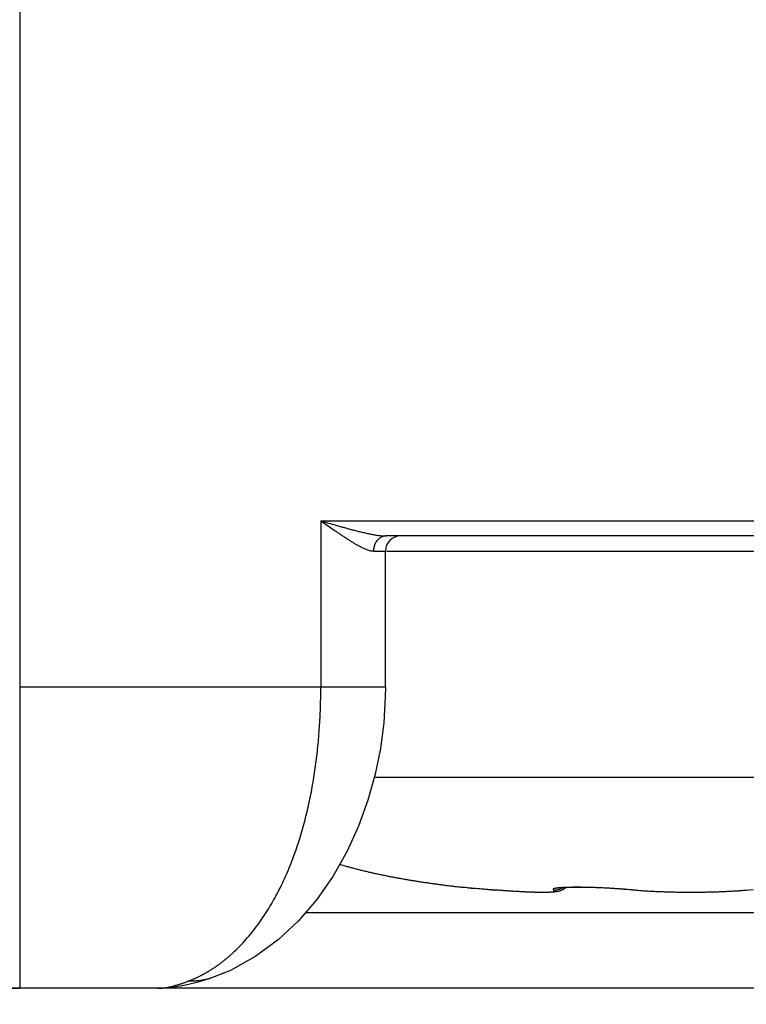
# Model space of a CAD drawing. Header units: millimetres. Extents: x 0 to 1300, y 0 to 891.
# Tile 104 of 146: x 440.05 to 444.87, y 464.49 to 471.02. Entities that reach past the tile are written whole.
import ezdxf

# ---------------------------------------------------------------- set-up
doc = ezdxf.new("R2010")
doc.units = ezdxf.units.MM
doc.header["$LTSCALE"] = 0.545669
doc.layers.add('NoLayerName_001', color=7, linetype='Continuous')
doc.layers.add('NoLayerName_008', color=7, linetype='Continuous')
doc.styles.get("Standard").update_dxf_attribs({"font": 'txt', "bigfont": 'extfont2'})
doc.dimstyles.get("Standard").update_dxf_attribs({"dimtxt": 2.5, "dimasz": 2.5, "dimexe": 1, "dimexo": 1, "dimtad": 1, "dimdec": 3, "dimzin": 0, "dimdsep": 46, "dimtxsty": 'Standard', "dimcen": 2.5, "dimadec": 3, "dimazin": 0, "dimtfac": 0.75, "dimtdec": 3, "dimtmove": 0, "dimatfit": 3, "dimfxl": 1, "dimarcsym": 0})

# ---------------------------------------------------------------- blocks, each defined once
blk = doc.blocks.new('_OPEN30')
at = {"color": 0, "linetype": 'ByBlock', "lineweight": -2}
for p, q in [((-1, 0.267949), (0, 0)), ((0, 0), (-1, -0.267949)), ((0, 0), (-1, 0))]:
    blk.add_line(p, q, dxfattribs=at)
blk = doc.blocks.new('*D113')
at = {"layer": 'Defpoints', "color": 0}
for p in [(402.5, 537.5), (585, 535), (402.5, 406.8133)]:
    blk.add_point(p, dxfattribs=at)
at = {"layer": 'NoLayerName_001', "color": 0, "linetype": 'Continuous', "lineweight": 13}
for p, q in [((402.5, 534.5), (402.5, 403.8133)), ((585, 532), (585, 403.8133)), ((579, 406.8133), (408.5, 406.8133))]:
    blk.add_line(p, q, dxfattribs=at)
at = {"layer": 'NoLayerName_001', "color": 0, "lineweight": 13, "xscale": 6, "yscale": 6, "zscale": 6, "rotation": 180}
blk.add_blockref('_OPEN30', (402.5, 406.8133), dxfattribs=at)
at = {"layer": 'NoLayerName_001', "color": 0, "lineweight": 13, "xscale": 6, "yscale": 6, "zscale": 6}
blk.add_blockref('_OPEN30', (585, 406.8133), dxfattribs=at)
at = {"layer": 'NoLayerName_001', "color": 0, "lineweight": 13, "insert": (493.75, 414.6133), "char_height": 9.6, "attachment_point": 5}
blk.add_mtext('\\W0.8593;１８３', dxfattribs=at)

msp = doc.modelspace()

# ---------------------------------------------------------------- linework, layer by layer
at = {"layer": 'NoLayerName_001', "color": 60, "linetype": 'Continuous', "lineweight": 25}
for p, q in [((440.05006463, 472.44908391), (440.05006463, 466.6)), ((442.04609291, 467.7), (442.04609291, 466.6)), ((442.04609291, 467.7), (448.96823858, 467.7)), ((448.55005923, 467.6), (442.47987442, 467.6)), ((442.39569638, 467.5), (442.47480528, 467.5)), ((442.47480619, 466.60000001), (442.47480619, 467.5)), ((442.48453984, 467.5), (448.56667142, 467.5)), ((440.05006463, 466.6), (442.47480618, 466.6)), ((442.40057834, 466), (447.50006463, 466)), ((442.99133037, 465.26962747), (442.98894806, 465.26986513)), ((443.02107992, 465.26704429), (442.98896128, 465.2698644)), ((443.15413514, 465.25569862), (442.99133037, 465.26962747)), ((443.20063078, 465.25190141), (443.20135569, 465.25181877)), ((444.13486117, 465.24900559), (444.09146555, 465.25310101)), ((444.11018582, 465.25190274), (444.10285629, 465.25198928)), ((444.6524472, 465.23746211), (444.5934538, 465.23612671)), ((444.70872067, 465.23939591), (444.65071234, 465.23741301)), ((444.76353364, 465.24197434), (444.70702917, 465.23932781)), ((444.81637078, 465.24521396), (444.76189419, 465.2418863)), ((444.8667499, 465.2491339), (444.81479527, 465.24510524)), ((444.86611386, 465.24908442), (444.8652681, 465.24900559)), ((444.9121813, 465.25343748), (444.8667499, 465.2491339)), ((444.53755889, 465.23546641), (444.50006463, 465.23534043)), ((444.53576318, 465.23545465), (444.50006463, 465.23534044)), ((444.59522523, 465.23615707), (444.53576318, 465.23545465)), ((447.13286562, 465.1), (441.9430661, 465.1)), ((441.32802037, 464.67094663), (441.32764446, 464.67081497)), ((451.05006463, 464.6), (417.65006472, 464.6))]:
    msp.add_line(p, q, dxfattribs=at)
for points in [[(442.47478549, 466.60000001), (442.47386977, 466.53255621), (442.46321363, 466.3604244), (442.44088338, 466.19087116), (442.40634396, 466.02067155), (442.35822554, 465.84815195), (442.29598683, 465.67622517), (442.21798593, 465.50528327), (442.12524871, 465.34136241), (442.01877348, 465.18837173), (441.89836725, 465.04782391), (441.76524427, 464.92275425), (441.6158899, 464.81249892), (441.44645985, 464.71900143), (441.32764446, 464.67081497)], [(443.56532142, 465.23601363), (443.55375203, 465.23565166), (443.54120948, 465.23542815), (443.5275856, 465.23534151), (443.51283576, 465.23539394), (443.49690391, 465.2355891), (443.47977061, 465.23593141), (443.46141704, 465.23642578), (443.44183994, 465.23707724), (443.42104671, 465.2378907), (443.39903605, 465.23887181), (443.3758121, 465.24002653), (443.35140359, 465.24136), (443.32584178, 465.24287746), (443.29916927, 465.24458374), (443.27143512, 465.24648339), (443.242698, 465.24858051), (443.21302908, 465.25087832), (443.15413514, 465.25569862)], [(443.65775663, 465.25731496), (443.64504931, 465.25041943), (443.63355799, 465.2458347), (443.62305666, 465.24273851), (443.61354689, 465.24065562), (443.60448591, 465.23916953), (443.5953586, 465.23804752), (443.58595441, 465.2371868), (443.57598961, 465.23651908), (443.56532142, 465.23601363)], [(444.09146555, 465.25310101), (444.07338169, 465.25475744), (444.05448911, 465.25636148), (444.03492913, 465.25790042), (444.01482758, 465.25936764), (443.99431237, 465.26075461), (443.97350751, 465.26205021), (443.95253273, 465.26324844), (443.93150409, 465.26434769), (443.91053041, 465.26534244), (443.88972219, 465.2662259), (443.86918096, 465.26699617), (443.84901086, 465.2676545), (443.82931053, 465.26819826), (443.81015788, 465.26862557), (443.79162777, 465.2689386), (443.77379355, 465.26914247), (443.75672028, 465.26923875), (443.74046191, 465.26922873), (443.72506507, 465.26911719), (443.71058638, 465.26891205), (443.69707182, 465.26861956), (443.68455765, 465.26824427), (443.67306987, 465.26779355), (443.66266132, 465.26727925), (443.65335807, 465.26671426), (443.64523721, 465.26611398), (443.63833457, 465.26549655), (443.63275669, 465.26489534), (443.62978101, 465.26452055)], [(443.67142805, 465.26771243), (443.6703698, 465.26663999), (443.65754289, 465.25718033)], [(444.50006463, 465.23534044), (444.46436609, 465.23545465), (444.40667546, 465.23612671), (444.34941693, 465.23741301), (444.2931001, 465.23932781), (444.23823508, 465.2418863), (444.18533399, 465.24510524), (444.13486117, 465.24900559)], [(441.32801836, 464.67095232), (441.30942691, 464.66455919), (441.23361807, 464.64099199), (441.16046704, 464.62257821)], [(441.16046704, 464.62257821), (441.08852299, 464.60933451), (441.01627341, 464.60164202), (440.96582689, 464.60000152)]]:
    msp.add_lwpolyline(points, dxfattribs=at)
for centre, radius, start, end in [((442.57480619, 467.5), 0.1, 90.000404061, 180), ((445.73813156, 496.41138383), 31.26263353, 265.014103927, 265.34433978), ((443.85007033, 462.65379918), 2.6110936, 84.437953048, 84.907601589), ((443.87691286, 462.93052817), 2.33306583, 84.261659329, 84.435363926)]:
    msp.add_arc(centre, radius, start, end, dxfattribs=at)
for points, knots in [([(442.04609291, 467.7), (442.05246627, 467.69562332), (442.08434372, 467.6737579), (442.12245284, 467.64731456), (442.15755178, 467.62331897), (442.17033921, 467.61463519), (442.17994659, 467.60814666), (442.18957396, 467.60168595), (442.1992245, 467.59525685), (442.20890138, 467.58886309), (442.21860769, 467.58250836), (442.22834676, 467.57619666), (442.23812064, 467.56993106), (442.24793343, 467.56372035), (442.2577961, 467.55758712), (442.26771749, 467.55155257), (442.27770666, 467.54563848), (442.28777261, 467.53986643), (442.29792441, 467.53425827), (442.30817084, 467.52883514), (442.31852177, 467.52362078), (442.32898215, 467.51862974), (442.33958832, 467.51393989), (442.3503859, 467.50966082), (442.36140301, 467.50587614), (442.37263599, 467.50277415), (442.38407933, 467.50044244), (442.3918421, 467.50026102), (442.39569638, 467.5)], [0, 0, 0, 0, 0.02319428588, 0.11596725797, 0.13915337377, 0.15074595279, 0.16233895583, 0.17393298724, 0.18552869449, 0.19712677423, 0.2087279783, 0.22033311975, 0.23194305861, 0.24355711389, 0.25517209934, 0.26678509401, 0.27839386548, 0.28999701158, 0.3015941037, 0.31318583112, 0.32477414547, 0.33636208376, 0.34795294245, 0.35955717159, 0.37119759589, 0.38287633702, 0.39451787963, 0.40610720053, 0.40610720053, 0.40610720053, 0.40610720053]), ([(442.04609291, 467.7), (442.07466929, 467.69178439), (442.11275831, 467.68078091), (442.15565159, 467.66854865), (442.17472878, 467.66314965), (442.18904474, 467.65912544), (442.20336931, 467.65513281), (442.21770345, 467.6511782), (442.23204814, 467.64726804), (442.24640433, 467.64340872), (442.260773, 467.63960675), (442.2751553, 467.63586818), (442.28955354, 467.63220048), (442.30397226, 467.6286164), (442.31841632, 467.62512781), (442.33289068, 467.62174675), (442.34740033, 467.61848532), (442.36195016, 467.61535517), (442.37654475, 467.6123698), (442.39118258, 467.60953721), (442.40586679, 467.60692301), (442.4205959, 467.60460896), (442.43536572, 467.60266469), (442.45017276, 467.60119634), (442.4650115, 467.60017759), (442.47492213, 467.60011015), (442.47987442, 467.6)], [0, 0, 0, 0, 0.08920173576, 0.11893949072, 0.13381003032, 0.14868108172, 0.16355189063, 0.1784217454, 0.19328998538, 0.20815600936, 0.22301928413, 0.23787935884, 0.25273664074, 0.267593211, 0.2824515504, 0.2973143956, 0.31218477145, 0.32706602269, 0.34196184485, 0.35687438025, 0.37179309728, 0.38670468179, 0.40160041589, 0.41647742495, 0.4313399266, 0.4462004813, 0.4462004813, 0.4462004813, 0.4462004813]), ([(442.47987442, 467.6), (442.47796803, 467.59991873), (442.4741395, 467.59987207), (442.46843347, 467.59910195), (442.46278354, 467.59793944), (442.45723141, 467.59632723), (442.45181591, 467.59430636), (442.44657471, 467.59188952), (442.44153856, 467.58909502), (442.43672416, 467.58594825), (442.43214254, 467.58247138), (442.42780402, 467.57868633), (442.42371891, 467.57461494), (442.41989739, 467.57027857), (442.41634859, 467.56569809), (442.41307482, 467.56089766), (442.41007769, 467.55589993), (442.40735859, 467.55072744), (442.40491898, 467.54540268), (442.40276034, 467.53994811), (442.40088424, 467.53438618), (442.39929198, 467.52873935), (442.39798604, 467.52303004), (442.39696459, 467.51728074), (442.39624189, 467.51151365), (442.39577267, 467.505752), (442.39574531, 467.50191168), (442.39569638, 467.5)], [0, 0, 0, 0, 0.00572435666, 0.0114725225, 0.01723992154, 0.02301847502, 0.02879764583, 0.03456547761, 0.04031679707, 0.04606068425, 0.05180560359, 0.057557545, 0.06332031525, 0.06909584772, 0.07488560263, 0.08069232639, 0.08651702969, 0.09235865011, 0.09821433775, 0.10407973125, 0.10994922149, 0.1158162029, 0.12167331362, 0.12751266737, 0.13332608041, 0.13910529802, 0.14484222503, 0.14484222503, 0.14484222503, 0.14484222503]), ([(441.4611446, 464.83297213), (441.47638095, 464.84772334), (441.5074617, 464.87665384), (441.55057085, 464.92362075), (441.59166329, 464.97241266), (441.63040485, 465.02317308), (441.66694718, 465.07553742), (441.70133308, 465.12930153), (441.73362497, 465.18429216), (441.76388619, 465.24039035), (441.79219604, 465.29748674), (441.81863214, 465.35547367), (441.84327234, 465.41424328), (441.86619608, 465.47369057), (441.88748482, 465.53372561), (441.90718541, 465.59428814), (441.92535138, 465.65532823), (441.94203641, 465.71679835), (441.95729432, 465.7786509), (441.97117882, 465.84083832), (441.98374384, 465.90331304), (441.99504247, 465.96602813), (442.00513195, 466.02894127), (442.01404409, 466.0920217), (442.02180496, 466.15524565), (442.02844252, 466.21859112), (442.0339852, 466.28203622), (442.03845794, 466.34555906), (442.04189914, 466.40913768), (442.04429686, 466.47275037), (442.04582692, 466.53637447), (442.04591889, 466.57879508), (442.04608081, 466.60000004)], [0, 0, 0, 0, 0.063621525, 0.1273199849, 0.1911041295, 0.2549513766, 0.3188111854, 0.382615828, 0.4463611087, 0.510080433, 0.5737950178, 0.6375138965, 0.7012347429, 0.7649447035, 0.8286309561, 0.8923056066, 0.9559821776, 1.0196692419, 1.083370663, 1.1470858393, 1.2108099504, 1.2745342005, 1.3382476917, 1.4019497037, 1.4656440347, 1.5293328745, 1.5930168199, 1.6566949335, 1.7203648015, 1.7840225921, 1.8476631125, 1.9112798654, 1.9112798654, 1.9112798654, 1.9112798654]), ([(442.17101901, 465.42225327), (442.17991922, 465.4196565), (442.19770163, 465.41439877), (442.22448694, 465.40689628), (442.25133314, 465.3996106), (442.27824736, 465.39257383), (442.30522105, 465.38576467), (442.33224989, 465.37917612), (442.35932848, 465.37279741), (442.38645218, 465.36661831), (442.41361787, 465.36063224), (442.44082319, 465.35483324), (442.46806588, 465.34921509), (442.49534372, 465.34377165), (442.52265447, 465.33849673), (442.54999591, 465.33338422), (442.57736586, 465.3284278), (442.60476246, 465.32362191), (442.63218424, 465.31896202), (442.65962973, 465.31444337), (442.68709752, 465.31006126), (442.71458618, 465.30581098), (442.74209429, 465.30168778), (442.76962042, 465.29768701), (442.79716323, 465.29380375), (442.82472177, 465.29003513), (442.85229523, 465.28637856), (442.87988287, 465.28283174), (442.90748378, 465.27939098), (442.93509765, 465.27605779), (442.96272197, 465.27281425), (442.9811491, 465.2707481), (442.99036122, 465.26970301)], [0, 0, 0, 0, 0.0278139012, 0.0556292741, 0.08344632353, 0.11126494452, 0.13908473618, 0.16690501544, 0.19472483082, 0.22254318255, 0.25036018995, 0.2781763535, 0.30599204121, 0.33380749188, 0.36162281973, 0.38943801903, 0.41725297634, 0.44506770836, 0.47288242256, 0.50069726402, 0.5285123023, 0.55632753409, 0.58414288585, 0.61195821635, 0.63977335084, 0.66758828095, 0.69540305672, 0.72321769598, 0.75103218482, 0.77884647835, 0.80666050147, 0.83447414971, 0.83447414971, 0.83447414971, 0.83447414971]), ([(443.43712072, 465.23733886), (443.43448977, 465.23743863), (443.42922771, 465.23763389), (443.42133562, 465.23795239), (443.41344411, 465.23828493), (443.40555331, 465.23863372), (443.39766317, 465.23899737), (443.3884588, 465.23943845), (443.37794063, 465.23996532), (443.36610917, 465.24058725), (443.35427922, 465.24123756), (443.34245078, 465.24191527), (443.33062385, 465.24261943), (443.31879845, 465.24334909), (443.30697457, 465.2441033), (443.29515222, 465.2448811), (443.28333139, 465.24568161), (443.27151213, 465.24650459), (443.25969445, 465.24734971), (443.24787837, 465.24821676), (443.2360639, 465.24910522), (443.22425113, 465.25001567), (443.21243983, 465.25094457), (443.20456725, 465.25158402), (443.20063076, 465.25190122)], [0, 0, 0, 0, 0.00789851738, 0.01579703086, 0.0236955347, 0.03159403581, 0.03949253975, 0.04739104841, 0.05923881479, 0.0710865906, 0.08293438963, 0.09478221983, 0.10663008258, 0.1184779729, 0.13032587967, 0.14217378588, 0.15402167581, 0.1658695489, 0.17771740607, 0.18956524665, 0.20141306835, 0.21326086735, 0.22510863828, 0.23695637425, 0.23695637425, 0.23695637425, 0.23695637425]), ([(443.59050961, 465.25190122), (443.59170989, 465.25134784), (443.59419846, 465.25030542), (443.59736436, 465.24837603), (443.60122264, 465.2456077), (443.59845181, 465.24151581), (443.59474481, 465.24056706), (443.5909316, 465.23949762), (443.58703973, 465.23881166), (443.5831324, 465.23823583), (443.57920925, 465.23777697), (443.57527852, 465.23739141), (443.57134228, 465.23706873), (443.56740242, 465.23679473), (443.56345991, 465.23656185), (443.55951557, 465.23636233), (443.55556977, 465.2361935), (443.55162284, 465.23605194), (443.54767507, 465.23593446), (443.54372676, 465.23583777), (443.53977812, 465.23575876), (443.53582925, 465.23569644), (443.53188021, 465.23564967), (443.52793104, 465.23561737), (443.52398179, 465.23559842), (443.5200325, 465.23559172), (443.51608322, 465.23559614), (443.51213397, 465.23561112), (443.50818477, 465.23563616), (443.50423563, 465.23567074), (443.50028658, 465.23571436), (443.49633763, 465.2357665), (443.49238879, 465.23582665), (443.48844008, 465.23589427), (443.48317533, 465.23599397), (443.47659474, 465.23613587), (443.46869863, 465.23633188), (443.46080315, 465.23655145), (443.45290832, 465.23679329), (443.44501407, 465.23705322), (443.43975189, 465.23724521), (443.43712072, 465.23733886)], [0, 0, 0, 0, 0.003965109, 0.00791225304, 0.01184055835, 0.01551147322, 0.0194586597, 0.0234100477, 0.02735929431, 0.03130823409, 0.03525804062, 0.03920739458, 0.04315663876, 0.04710593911, 0.05105529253, 0.05500460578, 0.05895396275, 0.06290341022, 0.06685292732, 0.07080243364, 0.0747518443, 0.07870118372, 0.08265048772, 0.08659977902, 0.09054906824, 0.09449835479, 0.09844763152, 0.10239690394, 0.10634617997, 0.11029546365, 0.11424475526, 0.1181940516, 0.12214334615, 0.1260926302, 0.13004190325, 0.13794043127, 0.14583895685, 0.15373748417, 0.16163600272, 0.16953451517, 0.17743302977, 0.17743302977, 0.17743302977, 0.17743302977]), ([(443.59540651, 465.26156762), (443.59496948, 465.26145609), (443.59409369, 465.26123755), (443.59278752, 465.26088178), (443.59149241, 465.26049296), (443.59021735, 465.26005263), (443.58897358, 465.25954274), (443.58776159, 465.25895683), (443.58662294, 465.25823818), (443.58557926, 465.25734032), (443.58520601, 465.2559132), (443.58591846, 465.25467306), (443.58694895, 465.25380693), (443.58808701, 465.25307542), (443.58927679, 465.25244516), (443.5901011, 465.25208863), (443.59050967, 465.25190226)], [0, 0, 0, 0, 0.001353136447, 0.002707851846, 0.004060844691, 0.00540927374, 0.006752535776, 0.008093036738, 0.009437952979, 0.010799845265, 0.01213117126, 0.013467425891, 0.014826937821, 0.016169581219, 0.017515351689, 0.01886259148, 0.01886259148, 0.01886259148, 0.01886259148]), ([(443.59050961, 465.25190122), (443.59147911, 465.25186765), (443.59341852, 465.25177889), (443.59633234, 465.25177526), (443.59924737, 465.25184845), (443.60216125, 465.25201205), (443.60507093, 465.25226191), (443.60797351, 465.25259863), (443.61086608, 465.25302151), (443.61374572, 465.25353025), (443.6166095, 465.25412439), (443.61945453, 465.25480356), (443.62227791, 465.25556733), (443.62507702, 465.25641443), (443.62784929, 465.25734363), (443.63059215, 465.2583537), (443.63330306, 465.25944334), (443.63597933, 465.26061156), (443.63861889, 465.26185625), (443.64121732, 465.26317935), (443.64377899, 465.26456788), (443.64544419, 465.26556602), (443.6462816, 465.26605574)], [0, 0, 0, 0, 0.002910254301, 0.005823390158, 0.008739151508, 0.011657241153, 0.014577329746, 0.017499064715, 0.020422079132, 0.023346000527, 0.026270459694, 0.029195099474, 0.032119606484, 0.035043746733, 0.037967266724, 0.040889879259, 0.043811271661, 0.046731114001, 0.049649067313, 0.052564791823, 0.055477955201, 0.058388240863, 0.058388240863, 0.058388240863, 0.058388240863]), ([(443.65019264, 465.26767946), (443.64929699, 465.26762781), (443.64750551, 465.26752658), (443.64526672, 465.26738961), (443.64347585, 465.26727615), (443.6421328, 465.26718861), (443.64078989, 465.2670987), (443.63944713, 465.26700629), (443.63810453, 465.26691135), (443.63676212, 465.26681381), (443.63541991, 465.26671359), (443.63407792, 465.26661065), (443.63273615, 465.2665049), (443.63139463, 465.26639629), (443.63005337, 465.26628475), (443.62871239, 465.26617022), (443.6273717, 465.26605264), (443.62603132, 465.26593193), (443.62469126, 465.26580803), (443.62335155, 465.26568089), (443.62201218, 465.26555043), (443.62067319, 465.26541659), (443.61933458, 465.26527931), (443.61799637, 465.26513852), (443.61665858, 465.26499414), (443.61532123, 465.2648462), (443.61398437, 465.26469421), (443.61264817, 465.26453709), (443.61131277, 465.26437385), (443.60997832, 465.26420347), (443.60864497, 465.26402495), (443.60731288, 465.26383728), (443.60598219, 465.26363947), (443.60465305, 465.26343049), (443.60332561, 465.26320934), (443.60200002, 465.26297504), (443.60067644, 465.2627265), (443.59935498, 465.26246295), (443.59803596, 465.26218259), (443.59671885, 465.26188731), (443.59584447, 465.26167276), (443.59540651, 465.26156762)], [0, 0, 0, 0, 0.002691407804, 0.005383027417, 0.006728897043, 0.008074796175, 0.009420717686, 0.010766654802, 0.012112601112, 0.013458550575, 0.01480449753, 0.016150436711, 0.017496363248, 0.018842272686, 0.020188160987, 0.021534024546, 0.022879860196, 0.02422566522, 0.025571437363, 0.026917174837, 0.028262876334, 0.029608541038, 0.030954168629, 0.032299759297, 0.033645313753, 0.034990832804, 0.036336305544, 0.037681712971, 0.039027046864, 0.04037231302, 0.041717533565, 0.043062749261, 0.044408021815, 0.045753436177, 0.047099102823, 0.048445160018, 0.049791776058, 0.051139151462, 0.052487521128, 0.053837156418, 0.055188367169, 0.055188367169, 0.055188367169, 0.055188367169]), ([(444.08183661, 465.25458641), (444.07705352, 465.25500235), (444.06748867, 465.2558501), (444.05313318, 465.25702656), (444.03877329, 465.25814962), (444.02440855, 465.25921164), (444.01003964, 465.26021819), (443.99566693, 465.26117132), (443.98129089, 465.26207395), (443.96691194, 465.26292906), (443.95253041, 465.26373843), (443.93814645, 465.26450126), (443.9237602, 465.2652172), (443.9093718, 465.26588577), (443.89498139, 465.26650653), (443.88058912, 465.26707902), (443.86619511, 465.26760279), (443.85179952, 465.26807739), (443.83740246, 465.26850237), (443.82300398, 465.2688751), (443.80860411, 465.269193), (443.7942029, 465.26945349), (443.77980037, 465.26965394), (443.76539656, 465.26979183), (443.75099151, 465.26986438), (443.73658541, 465.26986963), (443.72217886, 465.26980255), (443.7077731, 465.26964261), (443.69336964, 465.26937355), (443.67897055, 465.26896906), (443.66457605, 465.26843877), (443.65498771, 465.26791868), (443.65019264, 465.26767946)], [0, 0, 0, 0, 0.01440340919, 0.02880693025, 0.04321062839, 0.05761453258, 0.07201863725, 0.08642290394, 0.10082726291, 0.11523161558, 0.12963588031, 0.14404003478, 0.1584440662, 0.17284796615, 0.18725173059, 0.2016553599, 0.21605885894, 0.23046223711, 0.24486551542, 0.25926875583, 0.27367205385, 0.28807553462, 0.30247935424, 0.31688370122, 0.33128879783, 0.34569489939, 0.36010185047, 0.37450865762, 0.3889145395, 0.4033191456, 0.41772262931, 0.43212572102, 0.43212572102, 0.43212572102, 0.43212572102]), ([(444.50006463, 465.23559351), (444.49355916, 465.23560481), (444.48054814, 465.23561075), (444.46103183, 465.23571963), (444.44151589, 465.23589004), (444.42200053, 465.23613401), (444.40248596, 465.23645005), (444.38297241, 465.23684029), (444.36346008, 465.2373059), (444.34394919, 465.2378483), (444.32443994, 465.23846881), (444.30493257, 465.23916895), (444.28542739, 465.2399495), (444.2659251, 465.24081432), (444.24642702, 465.24177325), (444.22693462, 465.24283512), (444.20744937, 465.24400888), (444.18797281, 465.24530403), (444.16850626, 465.24672775), (444.14905188, 465.24829596), (444.12960866, 465.24999195), (444.11666126, 465.25127778), (444.11018579, 465.2519013)], [0, 0, 0, 0, 0.01951645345, 0.03903298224, 0.05854962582, 0.07806643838, 0.09758348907, 0.11710086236, 0.1366186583, 0.15613699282, 0.17565599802, 0.19517582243, 0.21469662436, 0.23421821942, 0.25373996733, 0.27326131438, 0.29278185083, 0.31230132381, 0.33181965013, 0.35133692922, 0.37085345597, 0.39036973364, 0.39036973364, 0.39036973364, 0.39036973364]), ([(444.87302327, 465.25026777), (444.86682548, 465.24971649), (444.85443266, 465.24858117), (444.83582613, 465.24707477), (444.81721078, 465.24567706), (444.79858577, 465.24440273), (444.77995276, 465.24323897), (444.76131275, 465.24218032), (444.74266688, 465.24121937), (444.7240163, 465.24034921), (444.70536211, 465.23956296), (444.68670532, 465.238853), (444.66804653, 465.23821581), (444.64938602, 465.23765077), (444.63072401, 465.23715655), (444.61206069, 465.23673204), (444.59339627, 465.23637603), (444.57473095, 465.23608752), (444.55606492, 465.23586466), (444.5373984, 465.23570889), (444.51873159, 465.23560929), (444.50628693, 465.23560385), (444.50006463, 465.23559351)], [0, 0, 0, 0, 0.01866678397, 0.03733380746, 0.05600141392, 0.07466980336, 0.09333904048, 0.11200906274, 0.13067968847, 0.14935062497, 0.16802147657, 0.18669177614, 0.20536135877, 0.22403033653, 0.24269881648, 0.26136689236, 0.28003464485, 0.29870214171, 0.31736943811, 0.33603657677, 0.35470358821, 0.37337049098, 0.37337049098, 0.37337049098, 0.37337049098]), ([(441.30071119, 464.71233747), (441.30357269, 464.71407672), (441.30930996, 464.71753201), (441.31783075, 464.72285449), (441.3263006, 464.72825854), (441.33471039, 464.73375788), (441.34306261, 464.73934701), (441.35135648, 464.74502548), (441.3595919, 464.75079142), (441.36776844, 464.75664325), (441.37588573, 464.7625793), (441.38394337, 464.76859792), (441.39194099, 464.77469744), (441.39987818, 464.7808762), (441.40775456, 464.78713255), (441.41556974, 464.79346485), (441.42332336, 464.79987136), (441.43101487, 464.80635065), (441.43864456, 464.8129003), (441.44620945, 464.81952148), (441.45371881, 464.82620193), (441.45866461, 464.83072114), (441.4611446, 464.83297213)], [0, 0, 0, 0, 0.01004581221, 0.02009181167, 0.03013851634, 0.04018640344, 0.05023590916, 0.06028728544, 0.07034043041, 0.08039516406, 0.09045127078, 0.10050850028, 0.11056656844, 0.12062515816, 0.13068392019, 0.140742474, 0.15080040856, 0.16085728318, 0.17091262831, 0.18096594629, 0.19101671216, 0.20106437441, 0.20106437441, 0.20106437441, 0.20106437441]), ([(441.16968863, 464.64826304), (441.17195684, 464.64914206), (441.17649931, 464.65088468), (441.18327698, 464.65359124), (441.19003276, 464.65635265), (441.19676261, 464.65917849), (441.20346735, 464.66206566), (441.2101464, 464.66501438), (441.21679948, 464.66802375), (441.22342611, 464.67109307), (441.23002585, 464.67422158), (441.23659822, 464.67740854), (441.24314277, 464.68065321), (441.24965905, 464.68395483), (441.25614658, 464.68731267), (441.2626049, 464.69072597), (441.26903357, 464.69419395), (441.27543205, 464.69771603), (441.28180021, 464.70129086), (441.28813631, 464.70491989), (441.29444471, 464.70859424), (441.29862003, 464.71109403), (441.30071119, 464.71233747)], [0, 0, 0, 0, 0.00729774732, 0.01459556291, 0.02189374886, 0.02919259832, 0.03649239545, 0.04379332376, 0.05109530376, 0.05839819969, 0.06570186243, 0.07300612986, 0.08031082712, 0.08761576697, 0.09492075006, 0.10222556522, 0.10952998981, 0.11683378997, 0.12413672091, 0.13143852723, 0.13873894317, 0.14603769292, 0.14603769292, 0.14603769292, 0.14603769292]), ([(441.32763679, 464.67083699), (441.32426957, 464.6697141), (441.31754938, 464.6674007), (441.30733202, 464.66431994), (441.29703014, 464.66146792), (441.2866398, 464.65888827), (441.27617526, 464.65657077), (441.26564592, 464.65451969), (441.25506247, 464.65273541), (441.24443526, 464.65121932), (441.23377471, 464.64997262), (441.22309125, 464.64899631), (441.21239531, 464.64829244), (441.2016972, 464.64785902), (441.1910078, 464.64770912), (441.18033572, 464.64779981), (441.17323582, 464.64813129), (441.16968863, 464.64826304)], [0, 0, 0, 0, 0.01064853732, 0.02131913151, 0.03200878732, 0.04271433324, 0.05343245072, 0.06415970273, 0.07489256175, 0.08562743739, 0.09636070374, 0.1070887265, 0.11780789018, 0.12851462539, 0.13920543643, 0.14987692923, 0.16052583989, 0.16052583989, 0.16052583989, 0.16052583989]), ([(440.96583843, 464.60000152), (440.96934113, 464.6000689), (440.97634988, 464.60010936), (440.98684865, 464.60073609), (440.99732899, 464.60166407), (441.00778535, 464.60292699), (441.01821324, 464.60447853), (441.02860788, 464.60629394), (441.03896459, 464.6083426), (441.04927856, 464.61059594), (441.05954691, 464.61302355), (441.06976877, 464.61560368), (441.07994316, 464.61833058), (441.09007197, 464.62119639), (441.10015711, 464.62419401), (441.11020051, 464.62731616), (441.12020413, 464.63055553), (441.13016985, 464.6339051), (441.14009991, 464.63735676), (441.14999504, 464.64090648), (441.15986173, 464.644535), (441.16641048, 464.64703158), (441.16968853, 464.64827019)], [0, 0, 0, 0, 0.01051004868, 0.02102154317, 0.03154076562, 0.04207108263, 0.0526132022, 0.06316543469, 0.0737239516, 0.08428303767, 0.09483541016, 0.10537686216, 0.11590927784, 0.12643477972, 0.13695518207, 0.14747200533, 0.15798649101, 0.16849961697, 0.17901211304, 0.18952447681, 0.20003698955, 0.21054973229, 0.21054973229, 0.21054973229, 0.21054973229])]:
    msp.add_open_spline(points, degree=3, knots=knots, dxfattribs=at)
at = {"layer": 'NoLayerName_008', "color": 60, "linetype": 'Continuous', "lineweight": 25}
for p in [(440.05006463, 466.6), (434.55006463, 464.6)]:
    msp.add_line(p, (440.05006463, 464.6), dxfattribs=at)

# ---------------------------------------------------------------- dimensions: what is measured, and where the dimension line sits
at = {"layer": 'NoLayerName_001', "color": 3, "linetype": 'Continuous', "lineweight": 13}
dim = msp.add_linear_dim(base=(402.5, 406.81326575), p1=(585, 535), p2=(402.5, 537.5), angle=180, text='\\W0.8593;１８３', dimstyle='Standard', override={"dimtxt": 9.6, "dimasz": 6, "dimexe": 3, "dimexo": 3, "dimgap": 3, "dimdec": 8, "dimzin": 8, "dimblk": 'OPEN30', "dimclrd": 0, "dimclre": 0, "dimclrt": 0, "dimtp": 0, "dimtm": 0, "dimlwd": 13, "dimlwe": 13}, dxfattribs=at)
dim.commit()
dim.dimension.update_dxf_attribs({"geometry": '*D113', "text_midpoint": (493.75, 406.81326575), "dimtype": 160})

doc.saveas('drawing.dxf')
